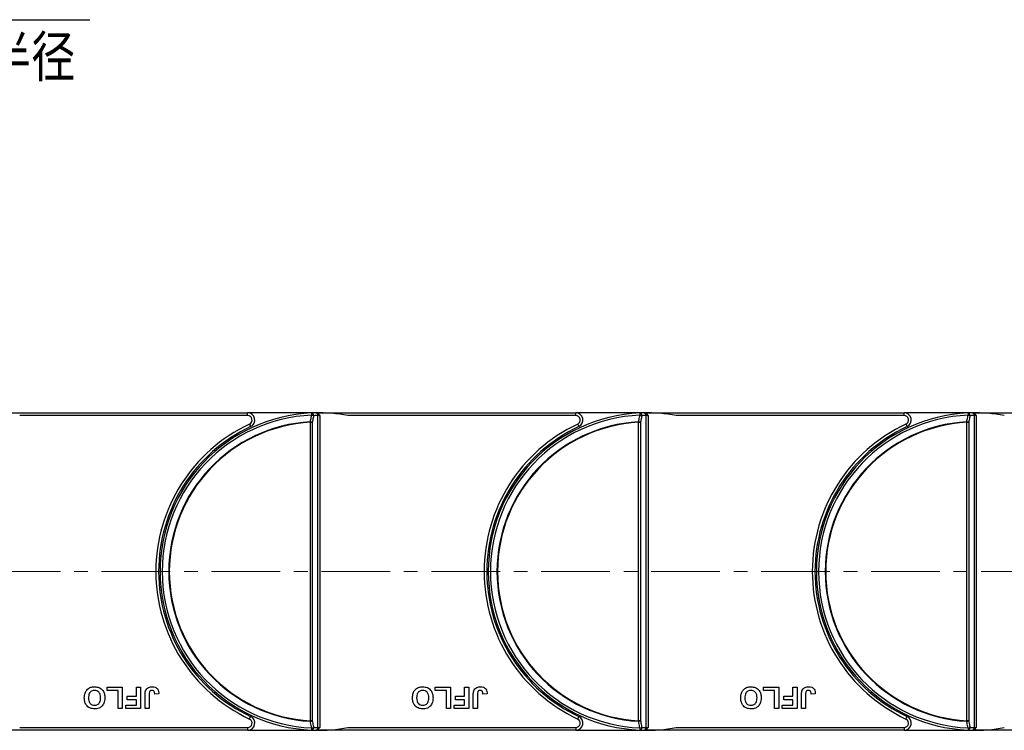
# Model space of a CAD drawing. Header units: millimetres. Extents: x -1374 to 811, y -432 to 1099.
# Tile 22 of 53: x -306 to -33, y 366 to 563. Entities that reach past the tile are written whole.
import ezdxf

# ---------------------------------------------------------------- set-up
doc = ezdxf.new("R2010")
doc.units = ezdxf.units.MM
doc.linetypes.add('CENTERX2', pattern=[20.32, 12.7, -2.54, 2.54, -2.54])
doc.styles.get("Standard").update_dxf_attribs({"font": '仿宋_GB2312.ttf', "width": 0.8})
doc.styles.add('样式 1', font='仿宋_GB2312.ttf', dxfattribs={"width": 0.8, "height": 6})
doc.dimstyles.new('副本 ISO-35.1', dxfattribs={"dimtxt": 9, "dimasz": 7.5, "dimexe": 5, "dimexo": 0.625, "dimgap": 2.5, "dimtad": 1, "dimtoh": 1, "dimtxsty": 'Standard', "dimcen": 2.5, "dimadec": 0, "dimazin": 0, "dimtfac": 1, "dimtmove": 0, "dimatfit": 3, "dimfxl": 0, "dimarcsym": 0})

msp = doc.modelspace()

# ---------------------------------------------------------------- linework, layer by layer
at = {"color": 7, "linetype": 'Continuous', "lineweight": 25}
for p, q in [((-313.992, 454.329), (-243.024, 454.329)), ((-243.024, 453.579), (-306.213, 453.579)), ((-243.024, 453.579), (-243.024, 454.329)), ((-223.302, 454.329), (-243.024, 454.329)), ((-223.15, 453.736), (-223.752, 454.185)), ((-223.522, 367.085), (-223.522, 453.572)), ((-223.302, 454.329), (-222.992, 454.329)), ((-223.147, 453.579), (-222.992, 453.579)), ((-222.992, 454.329), (-152.024, 454.329)), ((-222.992, 454.329), (-222.992, 454.327)), ((-222.992, 453.579), (-222.992, 367.079)), ((-152.024, 453.579), (-215.213, 453.579)), ((-152.024, 453.579), (-152.024, 454.329)), ((-132.302, 454.329), (-152.024, 454.329)), ((-132.15, 453.736), (-132.752, 454.185)), ((-132.522, 367.085), (-132.522, 453.572)), ((-132.302, 454.329), (-131.992, 454.329)), ((-132.147, 453.579), (-131.992, 453.579)), ((-131.992, 454.329), (-61.024, 454.329)), ((-131.992, 454.329), (-131.992, 454.327)), ((-131.992, 453.579), (-131.992, 367.079)), ((-61.024, 453.579), (-124.213, 453.579)), ((-61.024, 453.579), (-61.024, 454.329)), ((-41.302, 454.329), (-61.024, 454.329)), ((-41.15, 453.736), (-41.752, 454.185)), ((-41.522, 367.085), (-41.522, 453.572)), ((-41.302, 454.329), (-40.992, 454.329)), ((-41.147, 453.579), (-40.992, 453.579)), ((-40.992, 454.329), (29.976, 454.329)), ((-40.992, 454.329), (-40.992, 454.327)), ((-40.992, 453.579), (-40.992, 367.079)), ((-225.613, 368.967), (-225.613, 451.69)), ((-225.613, 451.69), (-225.083, 451.69)), ((-225.083, 451.69), (-225.083, 368.967)), ((-134.613, 368.967), (-134.613, 451.69)), ((-134.613, 451.69), (-134.083, 451.69)), ((-134.083, 451.69), (-134.083, 368.967)), ((-43.613, 368.967), (-43.613, 451.69)), ((-43.613, 451.69), (-43.083, 451.69)), ((-43.083, 451.69), (-43.083, 368.967)), ((-266.693, 417.629), (-267.098, 417.629)), ((-175.693, 417.629), (-176.098, 417.629)), ((-84.693, 417.629), (-85.098, 417.629)), ((-267.098, 403.029), (-266.693, 403.029)), ((-176.098, 403.029), (-175.693, 403.029)), ((-85.098, 403.029), (-84.693, 403.029)), ((-281.995, 377.329), (-281.995, 378.329)), ((-281.995, 378.329), (-277.765, 378.329)), ((-278.919, 377.329), (-281.995, 377.329)), ((-278.919, 372.329), (-278.919, 377.329)), ((-277.765, 378.329), (-277.765, 372.329)), ((-273.842, 375.79), (-273.842, 378.329)), ((-273.842, 378.329), (-272.688, 378.329)), ((-272.688, 378.329), (-272.688, 372.329)), ((-190.995, 377.329), (-190.995, 378.329)), ((-190.995, 378.329), (-186.765, 378.329)), ((-187.919, 377.329), (-190.995, 377.329)), ((-187.919, 372.329), (-187.919, 377.329)), ((-186.765, 378.329), (-186.765, 372.329)), ((-182.842, 375.79), (-182.842, 378.329)), ((-182.842, 378.329), (-181.688, 378.329)), ((-181.688, 378.329), (-181.688, 372.329)), ((-99.995, 377.329), (-99.995, 378.329)), ((-99.995, 378.329), (-95.765, 378.329)), ((-96.919, 377.329), (-99.995, 377.329)), ((-96.919, 372.329), (-96.919, 377.329)), ((-95.765, 378.329), (-95.765, 372.329)), ((-91.842, 375.79), (-91.842, 378.329)), ((-91.842, 378.329), (-90.688, 378.329)), ((-90.688, 378.329), (-90.688, 372.329)), ((-276.38, 375.79), (-273.842, 375.79)), ((-276.38, 374.79), (-276.38, 375.79)), ((-273.842, 374.79), (-276.38, 374.79)), ((-273.842, 373.329), (-273.842, 374.79)), ((-271.457, 372.329), (-271.457, 376.111)), ((-270.303, 376.212), (-270.303, 372.329)), ((-267.611, 376.405), (-268.765, 376.329)), ((-185.38, 374.79), (-185.38, 375.79)), ((-185.38, 375.79), (-182.842, 375.79)), ((-182.842, 374.79), (-185.38, 374.79)), ((-182.842, 373.329), (-182.842, 374.79)), ((-180.457, 372.329), (-180.457, 376.111)), ((-179.303, 376.212), (-179.303, 372.329)), ((-176.611, 376.405), (-177.765, 376.329)), ((-94.38, 374.79), (-94.38, 375.79)), ((-94.38, 375.79), (-91.842, 375.79)), ((-91.842, 374.79), (-94.38, 374.79)), ((-91.842, 373.329), (-91.842, 374.79)), ((-89.457, 372.329), (-89.457, 376.111)), ((-88.303, 376.212), (-88.303, 372.329)), ((-85.611, 376.405), (-86.765, 376.329)), ((-277.765, 372.329), (-278.919, 372.329)), ((-276.765, 372.329), (-276.765, 373.329)), ((-276.765, 373.329), (-273.842, 373.329)), ((-272.688, 372.329), (-276.765, 372.329)), ((-270.303, 372.329), (-271.457, 372.329)), ((-186.765, 372.329), (-187.919, 372.329)), ((-185.765, 373.329), (-182.842, 373.329)), ((-185.765, 372.329), (-185.765, 373.329)), ((-181.688, 372.329), (-185.765, 372.329)), ((-179.303, 372.329), (-180.457, 372.329)), ((-95.765, 372.329), (-96.919, 372.329)), ((-94.765, 372.329), (-94.765, 373.329)), ((-94.765, 373.329), (-91.842, 373.329)), ((-90.688, 372.329), (-94.765, 372.329)), ((-88.303, 372.329), (-89.457, 372.329)), ((-225.083, 368.967), (-225.613, 368.967)), ((-134.083, 368.967), (-134.613, 368.967)), ((-43.083, 368.967), (-43.613, 368.967)), ((-243.024, 366.329), (-313.992, 366.329)), ((-306.213, 367.079), (-243.024, 367.079)), ((-243.024, 367.079), (-243.024, 366.329)), ((-243.024, 366.329), (-223.302, 366.329)), ((-222.992, 366.329), (-223.302, 366.329)), ((-223.147, 367.079), (-222.992, 367.079)), ((-222.992, 366.33), (-222.992, 366.329)), ((-152.024, 366.329), (-222.992, 366.329)), ((-215.213, 367.079), (-152.024, 367.079)), ((-152.024, 367.079), (-152.024, 366.329)), ((-152.024, 366.329), (-132.302, 366.329)), ((-131.992, 366.329), (-132.302, 366.329)), ((-132.147, 367.079), (-131.992, 367.079)), ((-131.992, 366.33), (-131.992, 366.329)), ((-61.024, 366.329), (-131.992, 366.329)), ((-124.213, 367.079), (-61.024, 367.079)), ((-61.024, 367.079), (-61.024, 366.329)), ((-61.024, 366.329), (-41.302, 366.329)), ((-40.992, 366.329), (-41.302, 366.329)), ((-41.147, 367.079), (-40.992, 367.079)), ((-40.992, 366.33), (-40.992, 366.329)), ((29.976, 366.329), (-40.992, 366.329))]:
    msp.add_line(p, q, dxfattribs=at)
at = {"color": 1, "linetype": 'CENTERX2', "lineweight": 13, "ltscale": 1.5}
msp.add_line((-313.992, 410.329), (162.491, 410.329), dxfattribs=at)
at = {"color": 7, "linetype": 'Continuous', "lineweight": 25, "flags": 128}
for points in [[(-225.282, 454.284), (-225.281, 454.273), (-225.28, 454.24), (-225.277, 454.187), (-225.274, 454.114), (-225.27, 454.025), (-225.265, 453.92), (-225.26, 453.805), (-225.255, 453.682)], [(-134.282, 454.284), (-134.281, 454.273), (-134.28, 454.24), (-134.277, 454.187), (-134.274, 454.114), (-134.27, 454.025), (-134.265, 453.92), (-134.26, 453.805), (-134.255, 453.682)], [(-43.282, 454.284), (-43.281, 454.273), (-43.28, 454.24), (-43.277, 454.187), (-43.274, 454.114), (-43.27, 454.025), (-43.265, 453.92), (-43.26, 453.805), (-43.255, 453.682)], [(-242.493, 451.197), (-242.431, 451.065), (-242.371, 450.937), (-242.316, 450.82), (-242.268, 450.717), (-242.228, 450.633), (-242.199, 450.57), (-242.18, 450.531), (-242.174, 450.518)], [(-225.621, 451.837), (-225.62, 451.818), (-225.619, 451.8), (-225.618, 451.782), (-225.617, 451.764), (-225.616, 451.745), (-225.615, 451.727), (-225.614, 451.708), (-225.613, 451.69)], [(-151.493, 451.197), (-151.431, 451.065), (-151.371, 450.937), (-151.316, 450.82), (-151.268, 450.717), (-151.228, 450.633), (-151.199, 450.57), (-151.18, 450.531), (-151.174, 450.518)], [(-134.621, 451.837), (-134.62, 451.818), (-134.619, 451.8), (-134.618, 451.782), (-134.617, 451.764), (-134.616, 451.745), (-134.615, 451.727), (-134.614, 451.708), (-134.613, 451.69)], [(-60.493, 451.197), (-60.431, 451.065), (-60.371, 450.937), (-60.316, 450.82), (-60.268, 450.717), (-60.228, 450.633), (-60.199, 450.57), (-60.18, 450.531), (-60.174, 450.518)], [(-43.621, 451.837), (-43.62, 451.818), (-43.619, 451.8), (-43.618, 451.782), (-43.617, 451.764), (-43.616, 451.745), (-43.615, 451.727), (-43.614, 451.708), (-43.613, 451.69)], [(-242.493, 369.46), (-242.431, 369.592), (-242.371, 369.72), (-242.316, 369.837), (-242.268, 369.94), (-242.228, 370.025), (-242.199, 370.087), (-242.18, 370.126), (-242.174, 370.139)], [(-225.613, 368.967), (-225.614, 368.949), (-225.615, 368.93), (-225.616, 368.912), (-225.617, 368.894), (-225.618, 368.875), (-225.619, 368.857), (-225.62, 368.839), (-225.621, 368.82)], [(-151.493, 369.46), (-151.431, 369.592), (-151.371, 369.72), (-151.316, 369.837), (-151.268, 369.94), (-151.228, 370.025), (-151.199, 370.087), (-151.18, 370.126), (-151.174, 370.139)], [(-134.613, 368.967), (-134.614, 368.949), (-134.615, 368.93), (-134.616, 368.912), (-134.617, 368.894), (-134.618, 368.875), (-134.619, 368.857), (-134.62, 368.839), (-134.621, 368.82)], [(-60.493, 369.46), (-60.431, 369.592), (-60.371, 369.72), (-60.316, 369.837), (-60.268, 369.94), (-60.228, 370.025), (-60.199, 370.087), (-60.18, 370.126), (-60.174, 370.139)], [(-43.613, 368.967), (-43.614, 368.949), (-43.615, 368.93), (-43.616, 368.912), (-43.617, 368.894), (-43.618, 368.875), (-43.619, 368.857), (-43.62, 368.839), (-43.621, 368.82)], [(-225.255, 366.975), (-225.26, 366.852), (-225.265, 366.737), (-225.27, 366.633), (-225.274, 366.543), (-225.277, 366.47), (-225.28, 366.417), (-225.281, 366.384), (-225.282, 366.373)], [(-134.255, 366.975), (-134.26, 366.852), (-134.265, 366.737), (-134.27, 366.633), (-134.274, 366.543), (-134.277, 366.47), (-134.28, 366.417), (-134.281, 366.384), (-134.282, 366.373)], [(-43.255, 366.975), (-43.26, 366.852), (-43.265, 366.737), (-43.27, 366.633), (-43.274, 366.543), (-43.277, 366.47), (-43.28, 366.417), (-43.281, 366.384), (-43.282, 366.373)]]:
    msp.add_lwpolyline(points, dxfattribs=at)
at = {"color": 7, "linetype": 'Continuous', "lineweight": 25}
for centre, radius, start, end in [((-223.302, 410.329), 44, 92.57859, 267.42141), ((-223.302, 410.329), 43.397, 92.57859, 267.42141), ((-243.024, 452.329), 2, 295.15349, 90), ((-243.024, 452.329), 1.25, 295.15349, 90), ((-223.302, 410.329), 44, 91.40525, 92.57859), ((-225.39, 453.615), 0.677, 353.16695, 80.78296), ((-225.798, 450.642), 3.088, 69.52538, 79.86802), ((-222.772, 410.329), 43.25, 90.99361, 92.57859), ((-223.302, 410.329), 44, 79.40598, 91.40525), ((-224.401, 453.592), 0.88, 358.72701, 42.4461), ((-226.701, 453.579), 3.554, 359.98952, 2.522), ((-132.302, 410.329), 44, 92.57859, 267.42141), ((-132.302, 410.329), 43.397, 92.57859, 267.42141), ((-152.024, 452.329), 2, 295.15349, 90), ((-152.024, 452.329), 1.25, 295.15349, 90), ((-132.302, 410.329), 44, 91.40525, 92.57859), ((-134.39, 453.615), 0.677, 353.16756, 80.78271), ((-134.798, 450.642), 3.088, 69.52546, 79.868), ((-131.772, 410.329), 43.25, 90.99361, 92.57859), ((-132.302, 410.329), 44, 79.40598, 91.40525), ((-133.401, 453.592), 0.88, 358.72551, 42.44761), ((-135.714, 453.579), 3.567, 359.99405, 2.51747), ((-41.302, 410.329), 44, 92.57859, 267.42141), ((-41.302, 410.329), 43.397, 92.57859, 267.42141), ((-61.024, 452.329), 2, 295.15349, 90), ((-61.024, 452.329), 1.25, 295.15349, 90), ((-41.302, 410.329), 44, 91.40525, 92.57859), ((-43.39, 453.615), 0.677, 353.16625, 80.78329), ((-43.798, 450.642), 3.088, 69.52546, 79.868), ((-40.772, 410.329), 43.25, 90.99361, 92.57859), ((-41.302, 410.329), 44, 79.40598, 91.40525), ((-42.401, 453.592), 0.88, 358.72506, 42.44683), ((-44.687, 453.58), 3.54, 359.98441, 2.52712), ((-223.302, 410.329), 45.15, 115.15349, 244.84651), ((-223.302, 410.329), 44.4, 115.15349, 244.84651), ((-223.302, 410.329), 41.573, 93.19752, 266.80248), ((-223.302, 410.329), 41.426, 93.19752, 266.80248), ((-226.164, 448.785), 3.1, 69.5801, 79.91109), ((-132.302, 410.329), 45.15, 115.15349, 244.84651), ((-132.302, 410.329), 44.4, 115.15349, 244.84651), ((-132.302, 410.329), 41.573, 93.19752, 266.80248), ((-132.302, 410.329), 41.426, 93.19752, 266.80248), ((-135.164, 448.785), 3.1, 69.58025, 79.91098), ((-41.302, 410.329), 45.15, 115.15349, 244.84651), ((-41.302, 410.329), 44.4, 115.15349, 244.84651), ((-41.302, 410.329), 41.573, 93.19752, 266.80248), ((-41.302, 410.329), 41.426, 93.19752, 266.80248), ((-44.164, 448.785), 3.1, 69.57943, 79.9114), ((-243.024, 368.329), 2, 270, 64.84651), ((-243.024, 368.329), 1.25, 270, 64.84651), ((-226.164, 371.873), 3.1, 280.08891, 290.4199), ((-152.024, 368.329), 2, 270, 64.84651), ((-152.024, 368.329), 1.25, 270, 64.84651), ((-135.164, 371.873), 3.1, 280.08902, 290.41975), ((-61.024, 368.329), 2, 270, 64.84651), ((-61.024, 368.329), 1.25, 270, 64.84651), ((-44.164, 371.872), 3.1, 280.0886, 290.42057), ((-225.39, 367.042), 0.677, 279.21561, 6.83449), ((-223.302, 410.329), 44, 267.42141, 268.59475), ((-225.798, 370.015), 3.088, 280.13198, 290.47462), ((-222.772, 410.329), 43.25, 267.42141, 269.00639), ((-223.302, 410.329), 44, 268.59475, 280.59402), ((-224.401, 367.066), 0.88, 317.55717, 1.27154), ((-226.698, 367.078), 3.551, 357.47683, 0.01165), ((-134.39, 367.042), 0.677, 279.21585, 6.83387), ((-132.302, 410.329), 44, 267.42141, 268.59475), ((-134.798, 370.015), 3.088, 280.132, 290.47454), ((-131.772, 410.329), 43.25, 267.42141, 269.00639), ((-132.302, 410.329), 44, 268.59475, 280.59402), ((-133.401, 367.066), 0.88, 317.55567, 1.27305), ((-135.71, 367.078), 3.563, 357.48136, 0.00712), ((-43.39, 367.042), 0.677, 279.21527, 6.83518), ((-41.302, 410.329), 44, 267.42141, 268.59475), ((-43.798, 370.015), 3.088, 280.132, 290.47454), ((-40.772, 410.329), 43.25, 267.42141, 269.00639), ((-41.302, 410.329), 44, 268.59475, 280.59402), ((-42.401, 367.066), 0.88, 317.55644, 1.2735), ((-44.683, 367.078), 3.536, 357.47171, 0.01677)]:
    msp.add_arc(centre, radius, start, end, dxfattribs=at)
for points, knots in [([(-225.621, 451.837), (-225.538, 452.258), (-225.415, 452.873), (-225.293, 453.488), (-225.255, 453.682)], [0, 0, 0, 0, 0.68553544, 1, 1, 1, 1]), ([(-224.718, 453.535), (-224.756, 453.341), (-224.878, 452.726), (-224.999, 452.111), (-225.083, 451.69)], [0, 0, 0, 0, 0.3144768, 1, 1, 1, 1]), ([(-223.752, 454.185), (-223.885, 454.235), (-224.089, 454.312), (-224.306, 454.314), (-224.381, 454.315)], [0, 0, 0, 0, 0.6498467, 1, 1, 1, 1]), ([(-223.147, 453.579), (-223.205, 453.578), (-223.345, 453.578), (-223.457, 453.574), (-223.522, 453.572)], [0, 0, 0, 0, 0.4157159, 1, 1, 1, 1]), ([(-222.992, 453.579), (-222.993, 453.58), (-223.046, 453.633), (-223.099, 453.685), (-223.15, 453.736)], [0, 0, 0, 0, 0.02452998, 1, 1, 1, 1]), ([(-134.621, 451.837), (-134.537, 452.258), (-134.415, 452.873), (-134.293, 453.488), (-134.255, 453.682)], [0, 0, 0, 0, 0.6855359, 1, 1, 1, 1]), ([(-133.718, 453.535), (-133.756, 453.341), (-133.878, 452.726), (-133.999, 452.111), (-134.083, 451.69)], [0, 0, 0, 0, 0.3144772, 1, 1, 1, 1]), ([(-132.752, 454.185), (-132.885, 454.235), (-133.089, 454.312), (-133.306, 454.314), (-133.381, 454.315)], [0, 0, 0, 0, 0.6498518, 1, 1, 1, 1]), ([(-132.147, 453.579), (-132.205, 453.578), (-132.345, 453.578), (-132.457, 453.574), (-132.522, 453.572)], [0, 0, 0, 0, 0.4157122, 1, 1, 1, 1]), ([(-131.992, 453.579), (-131.993, 453.58), (-132.046, 453.632), (-132.099, 453.685), (-132.15, 453.736)], [0, 0, 0, 0, 0.024536, 1, 1, 1, 1]), ([(-43.621, 451.837), (-43.538, 452.258), (-43.415, 452.873), (-43.293, 453.488), (-43.255, 453.682)], [0, 0, 0, 0, 0.6855349, 1, 1, 1, 1]), ([(-42.718, 453.535), (-42.756, 453.341), (-42.878, 452.726), (-42.999, 452.111), (-43.083, 451.69)], [0, 0, 0, 0, 0.3144765, 1, 1, 1, 1]), ([(-41.752, 454.185), (-41.885, 454.235), (-42.089, 454.312), (-42.306, 454.314), (-42.381, 454.315)], [0, 0, 0, 0, 0.64984434, 1, 1, 1, 1]), ([(-41.147, 453.579), (-41.205, 453.578), (-41.345, 453.578), (-41.457, 453.574), (-41.522, 453.572)], [0, 0, 0, 0, 0.4157122, 1, 1, 1, 1]), ([(-40.992, 453.579), (-40.993, 453.58), (-41.046, 453.632), (-41.099, 453.685), (-41.15, 453.736)], [0, 0, 0, 0, 0.024536, 1, 1, 1, 1]), ([(-288.303, 375.337), (-288.274, 375.781), (-288.215, 376.665), (-287.515, 377.74), (-286.509, 378.33), (-285.814, 378.38), (-285.465, 378.405)], [0, 0, 0, 0, 0.28055905, 0.55947555, 0.77942365, 1, 1, 1, 1]), ([(-285.463, 377.405), (-285.748, 377.369), (-286.318, 377.295), (-287.066, 376.502), (-287.118, 375.761), (-287.149, 375.308)], [0, 0, 0, 0, 0.2799832, 0.5597534, 1, 1, 1, 1]), ([(-285.465, 378.405), (-285.022, 378.365), (-284.136, 378.285), (-283.142, 377.455), (-282.668, 376.405), (-282.63, 375.712), (-282.611, 375.365)], [0, 0, 0, 0, 0.2799408, 0.5587153, 0.7790515, 1, 1, 1, 1]), ([(-283.765, 375.325), (-283.778, 375.609), (-283.806, 376.175), (-284.183, 376.897), (-284.794, 377.339), (-285.24, 377.383), (-285.463, 377.405)], [0, 0, 0, 0, 0.2810112, 0.5601257, 0.7799446, 1, 1, 1, 1]), ([(-271.457, 376.111), (-271.456, 376.327), (-271.453, 376.712), (-271.365, 377.087), (-271.326, 377.252)], [0, 0, 0, 0, 0.5603059, 1, 1, 1, 1]), ([(-271.326, 377.252), (-271.232, 377.451), (-271.043, 377.85), (-270.382, 378.334), (-269.812, 378.378), (-269.464, 378.405)], [0, 0, 0, 0, 0.2801288, 0.5603085, 1, 1, 1, 1]), ([(-269.539, 377.405), (-269.678, 377.396), (-269.887, 377.382), (-270.117, 377.216), (-270.307, 376.841), (-270.305, 376.492), (-270.303, 376.212)], [0, 0, 0, 0, 0.24939808, 0.37443102, 0.49946031, 1, 1, 1, 1]), ([(-268.921, 377.075), (-268.961, 377.131), (-269.041, 377.243), (-269.253, 377.378), (-269.431, 377.395), (-269.539, 377.405)], [0, 0, 0, 0, 0.2807493, 0.5609284, 1, 1, 1, 1]), ([(-269.464, 378.405), (-269.171, 378.384), (-268.588, 378.341), (-267.923, 377.796), (-267.646, 377.089), (-267.622, 376.634), (-267.611, 376.405)], [0, 0, 0, 0, 0.28023515, 0.55842006, 0.77883526, 1, 1, 1, 1]), ([(-268.765, 376.329), (-268.771, 376.473), (-268.781, 376.732), (-268.878, 376.97), (-268.921, 377.075)], [0, 0, 0, 0, 0.5609998, 1, 1, 1, 1]), ([(-197.303, 375.337), (-197.274, 375.781), (-197.215, 376.665), (-196.515, 377.74), (-195.509, 378.33), (-194.814, 378.38), (-194.465, 378.405)], [0, 0, 0, 0, 0.2805593, 0.5594754, 0.7794236, 1, 1, 1, 1]), ([(-194.463, 377.405), (-194.748, 377.369), (-195.318, 377.295), (-196.066, 376.502), (-196.118, 375.761), (-196.149, 375.308)], [0, 0, 0, 0, 0.2799832, 0.5597533, 1, 1, 1, 1]), ([(-194.465, 378.405), (-194.022, 378.365), (-193.136, 378.285), (-192.142, 377.455), (-191.668, 376.405), (-191.63, 375.712), (-191.611, 375.365)], [0, 0, 0, 0, 0.2799416, 0.5587154, 0.7790516, 1, 1, 1, 1]), ([(-192.765, 375.325), (-192.778, 375.609), (-192.806, 376.175), (-193.183, 376.897), (-193.794, 377.339), (-194.24, 377.383), (-194.463, 377.405)], [0, 0, 0, 0, 0.2810112, 0.5601257, 0.7799458, 1, 1, 1, 1]), ([(-180.457, 376.111), (-180.456, 376.327), (-180.453, 376.712), (-180.365, 377.087), (-180.326, 377.252)], [0, 0, 0, 0, 0.560306, 1, 1, 1, 1]), ([(-180.326, 377.252), (-180.232, 377.451), (-180.043, 377.85), (-179.382, 378.334), (-178.812, 378.378), (-178.464, 378.405)], [0, 0, 0, 0, 0.2801283, 0.5603096, 1, 1, 1, 1]), ([(-178.539, 377.405), (-178.678, 377.396), (-178.887, 377.382), (-179.117, 377.216), (-179.307, 376.841), (-179.305, 376.492), (-179.303, 376.212)], [0, 0, 0, 0, 0.24939784, 0.37443248, 0.49946052, 1, 1, 1, 1]), ([(-177.921, 377.075), (-177.961, 377.131), (-178.041, 377.243), (-178.253, 377.378), (-178.431, 377.395), (-178.539, 377.405)], [0, 0, 0, 0, 0.280753, 0.5609326, 1, 1, 1, 1]), ([(-178.464, 378.405), (-178.171, 378.384), (-177.588, 378.341), (-176.923, 377.796), (-176.646, 377.089), (-176.622, 376.634), (-176.611, 376.405)], [0, 0, 0, 0, 0.280236, 0.5584207, 0.7788356, 1, 1, 1, 1]), ([(-177.765, 376.329), (-177.771, 376.473), (-177.781, 376.732), (-177.878, 376.97), (-177.921, 377.075)], [0, 0, 0, 0, 0.5609998, 1, 1, 1, 1]), ([(-106.303, 375.337), (-106.274, 375.781), (-106.215, 376.665), (-105.515, 377.74), (-104.509, 378.33), (-103.814, 378.38), (-103.465, 378.405)], [0, 0, 0, 0, 0.280559, 0.5594744, 0.7794223, 1, 1, 1, 1]), ([(-103.463, 377.405), (-103.748, 377.369), (-104.318, 377.295), (-105.066, 376.502), (-105.118, 375.761), (-105.149, 375.308)], [0, 0, 0, 0, 0.2799821, 0.5597541, 1, 1, 1, 1]), ([(-103.465, 378.405), (-103.022, 378.365), (-102.136, 378.285), (-101.142, 377.455), (-100.668, 376.405), (-100.63, 375.712), (-100.611, 375.365)], [0, 0, 0, 0, 0.2799416, 0.5587153, 0.7790515, 1, 1, 1, 1]), ([(-101.765, 375.325), (-101.778, 375.609), (-101.806, 376.175), (-102.183, 376.897), (-102.794, 377.339), (-103.24, 377.383), (-103.463, 377.405)], [0, 0, 0, 0, 0.2810103, 0.5601262, 0.7799449, 1, 1, 1, 1]), ([(-89.457, 376.111), (-89.456, 376.327), (-89.453, 376.712), (-89.365, 377.087), (-89.326, 377.252)], [0, 0, 0, 0, 0.560306, 1, 1, 1, 1]), ([(-89.326, 377.252), (-89.232, 377.451), (-89.043, 377.85), (-88.382, 378.334), (-87.812, 378.378), (-87.464, 378.405)], [0, 0, 0, 0, 0.2801275, 0.56030834, 1, 1, 1, 1]), ([(-87.539, 377.405), (-87.678, 377.396), (-87.887, 377.382), (-88.117, 377.216), (-88.307, 376.841), (-88.305, 376.492), (-88.303, 376.212)], [0, 0, 0, 0, 0.2494036, 0.3744378, 0.4994621, 1, 1, 1, 1]), ([(-86.921, 377.075), (-86.961, 377.131), (-87.041, 377.243), (-87.253, 377.378), (-87.431, 377.395), (-87.539, 377.405)], [0, 0, 0, 0, 0.2807536, 0.5609467, 1, 1, 1, 1]), ([(-87.464, 378.405), (-87.171, 378.384), (-86.588, 378.341), (-85.923, 377.796), (-85.646, 377.089), (-85.622, 376.634), (-85.611, 376.405)], [0, 0, 0, 0, 0.28023807, 0.55842048, 0.77883564, 1, 1, 1, 1]), ([(-86.765, 376.329), (-86.771, 376.473), (-86.781, 376.732), (-86.878, 376.97), (-86.921, 377.075)], [0, 0, 0, 0, 0.56099914, 1, 1, 1, 1]), ([(-285.449, 372.252), (-285.896, 372.294), (-286.788, 372.379), (-287.781, 373.228), (-288.247, 374.289), (-288.284, 374.987), (-288.303, 375.337)], [0, 0, 0, 0, 0.2798267, 0.5586408, 0.7789869, 1, 1, 1, 1]), ([(-287.149, 375.308), (-287.137, 375.026), (-287.112, 374.463), (-286.751, 373.733), (-286.129, 373.308), (-285.685, 373.271), (-285.463, 373.252)], [0, 0, 0, 0, 0.2811004, 0.5600097, 0.7797037, 1, 1, 1, 1]), ([(-285.463, 373.252), (-285.178, 373.285), (-284.607, 373.35), (-283.846, 374.13), (-283.795, 374.871), (-283.765, 375.325)], [0, 0, 0, 0, 0.2802664, 0.5598747, 1, 1, 1, 1]), ([(-282.611, 375.365), (-282.619, 375.072), (-282.634, 374.549), (-282.804, 374.056), (-282.879, 373.839)], [0, 0, 0, 0, 0.5601817, 1, 1, 1, 1]), ([(-194.449, 372.252), (-194.896, 372.294), (-195.788, 372.379), (-196.781, 373.228), (-197.247, 374.289), (-197.284, 374.987), (-197.303, 375.337)], [0, 0, 0, 0, 0.2798268, 0.5586404, 0.7789869, 1, 1, 1, 1]), ([(-196.149, 375.308), (-196.137, 375.026), (-196.112, 374.463), (-195.751, 373.733), (-195.129, 373.308), (-194.685, 373.271), (-194.463, 373.252)], [0, 0, 0, 0, 0.2811002, 0.5600098, 0.7797027, 1, 1, 1, 1]), ([(-194.463, 373.252), (-194.178, 373.285), (-193.607, 373.35), (-192.846, 374.13), (-192.795, 374.871), (-192.765, 375.325)], [0, 0, 0, 0, 0.2802664, 0.5598748, 1, 1, 1, 1]), ([(-191.611, 375.365), (-191.619, 375.072), (-191.634, 374.549), (-191.804, 374.056), (-191.879, 373.839)], [0, 0, 0, 0, 0.5601821, 1, 1, 1, 1]), ([(-103.449, 372.252), (-103.896, 372.294), (-104.788, 372.379), (-105.781, 373.228), (-106.247, 374.289), (-106.284, 374.987), (-106.303, 375.337)], [0, 0, 0, 0, 0.2798263, 0.5586395, 0.7789865, 1, 1, 1, 1]), ([(-105.149, 375.308), (-105.137, 375.026), (-105.112, 374.463), (-104.751, 373.733), (-104.129, 373.308), (-103.685, 373.271), (-103.463, 373.252)], [0, 0, 0, 0, 0.2811006, 0.5600103, 0.7797046, 1, 1, 1, 1]), ([(-103.463, 373.252), (-103.178, 373.285), (-102.607, 373.35), (-101.846, 374.13), (-101.795, 374.871), (-101.765, 375.325)], [0, 0, 0, 0, 0.28026756, 0.55987496, 1, 1, 1, 1]), ([(-100.611, 375.365), (-100.619, 375.072), (-100.634, 374.549), (-100.804, 374.056), (-100.879, 373.839)], [0, 0, 0, 0, 0.56018348, 1, 1, 1, 1]), ([(-284.184, 372.487), (-284.414, 372.409), (-284.825, 372.27), (-285.258, 372.257), (-285.449, 372.252)], [0, 0, 0, 0, 0.5595646, 1, 1, 1, 1]), ([(-282.879, 373.839), (-283.056, 373.52), (-283.373, 372.95), (-283.936, 372.629), (-284.184, 372.487)], [0, 0, 0, 0, 0.5599528, 1, 1, 1, 1]), ([(-193.184, 372.487), (-193.414, 372.409), (-193.825, 372.27), (-194.258, 372.257), (-194.449, 372.252)], [0, 0, 0, 0, 0.5595646, 1, 1, 1, 1]), ([(-191.879, 373.839), (-192.056, 373.52), (-192.373, 372.95), (-192.936, 372.629), (-193.184, 372.487)], [0, 0, 0, 0, 0.55995191, 1, 1, 1, 1]), ([(-102.184, 372.487), (-102.414, 372.409), (-102.825, 372.27), (-103.258, 372.257), (-103.449, 372.252)], [0, 0, 0, 0, 0.5595618, 1, 1, 1, 1]), ([(-100.879, 373.839), (-101.056, 373.52), (-101.373, 372.95), (-101.936, 372.629), (-102.184, 372.487)], [0, 0, 0, 0, 0.55995428, 1, 1, 1, 1]), ([(-225.255, 366.975), (-225.35, 367.457), (-225.473, 368.072), (-225.595, 368.687), (-225.621, 368.82)], [0, 0, 0, 0, 0.7828247, 1, 1, 1, 1]), ([(-225.083, 368.967), (-224.999, 368.546), (-224.878, 367.931), (-224.756, 367.316), (-224.718, 367.122)], [0, 0, 0, 0, 0.6855382, 1, 1, 1, 1]), ([(-134.255, 366.975), (-134.35, 367.457), (-134.473, 368.072), (-134.595, 368.687), (-134.621, 368.82)], [0, 0, 0, 0, 0.782825, 1, 1, 1, 1]), ([(-134.083, 368.967), (-133.999, 368.546), (-133.878, 367.931), (-133.756, 367.316), (-133.718, 367.122)], [0, 0, 0, 0, 0.6855378, 1, 1, 1, 1]), ([(-43.255, 366.975), (-43.35, 367.457), (-43.473, 368.072), (-43.595, 368.687), (-43.621, 368.82)], [0, 0, 0, 0, 0.7828248, 1, 1, 1, 1]), ([(-43.083, 368.967), (-42.999, 368.546), (-42.878, 367.931), (-42.756, 367.316), (-42.718, 367.122)], [0, 0, 0, 0, 0.6855385, 1, 1, 1, 1]), ([(-224.381, 366.342), (-224.216, 366.351), (-223.997, 366.363), (-223.8, 366.451), (-223.752, 366.472)], [0, 0, 0, 0, 0.7597168, 1, 1, 1, 1]), ([(-223.752, 366.472), (-223.574, 366.584), (-223.361, 366.719), (-223.18, 366.893), (-223.15, 366.922)], [0, 0, 0, 0, 0.8352624, 1, 1, 1, 1]), ([(-223.522, 367.085), (-223.457, 367.083), (-223.345, 367.08), (-223.205, 367.079), (-223.147, 367.079)], [0, 0, 0, 0, 0.58428499, 1, 1, 1, 1]), ([(-223.15, 366.922), (-223.099, 366.972), (-223.046, 367.025), (-222.993, 367.077), (-222.992, 367.079)], [0, 0, 0, 0, 0.97547002, 1, 1, 1, 1]), ([(-133.381, 366.342), (-133.216, 366.351), (-132.997, 366.363), (-132.8, 366.451), (-132.752, 366.472)], [0, 0, 0, 0, 0.7597222, 1, 1, 1, 1]), ([(-132.752, 366.472), (-132.574, 366.584), (-132.361, 366.719), (-132.18, 366.893), (-132.15, 366.922)], [0, 0, 0, 0, 0.83525868, 1, 1, 1, 1]), ([(-132.522, 367.085), (-132.457, 367.083), (-132.345, 367.08), (-132.205, 367.079), (-132.147, 367.079)], [0, 0, 0, 0, 0.58428865, 1, 1, 1, 1]), ([(-132.15, 366.922), (-132.099, 366.972), (-132.046, 367.025), (-131.993, 367.077), (-131.992, 367.079)], [0, 0, 0, 0, 0.975464, 1, 1, 1, 1]), ([(-42.381, 366.342), (-42.216, 366.351), (-41.997, 366.363), (-41.8, 366.451), (-41.752, 366.472)], [0, 0, 0, 0, 0.759725, 1, 1, 1, 1]), ([(-41.752, 366.472), (-41.574, 366.584), (-41.361, 366.719), (-41.18, 366.893), (-41.15, 366.922)], [0, 0, 0, 0, 0.8352647, 1, 1, 1, 1]), ([(-41.522, 367.085), (-41.457, 367.083), (-41.345, 367.08), (-41.205, 367.079), (-41.147, 367.079)], [0, 0, 0, 0, 0.58428865, 1, 1, 1, 1]), ([(-41.15, 366.922), (-41.099, 366.972), (-41.046, 367.025), (-40.993, 367.077), (-40.992, 367.079)], [0, 0, 0, 0, 0.975464, 1, 1, 1, 1])]:
    msp.add_open_spline(points, degree=3, knots=knots, dxfattribs=at)

# ---------------------------------------------------------------- texts
at = {"color": 5, "lineweight": 9, "ltscale": 10, "insert": (-290.776, 558.708), "char_height": 11.25, "attachment_point": 3, "style": '样式 1'}
msp.add_mtext_dynamic_manual_height_columns('弯曲半径 ', width=84.90624, gutter_width=12.5, heights=[0], dxfattribs=at)

# ---------------------------------------------------------------- leaders
at = {"color": 5, "lineweight": 9}
msp.add_leader([(-453.938, 457.959), (-341.593, 563.288), (-286.743, 563.288)], dimstyle='副本 ISO-35.1', override={"dimgap": 2.5, "dimtad": 0}, dxfattribs=at)

doc.saveas('drawing.dxf')
